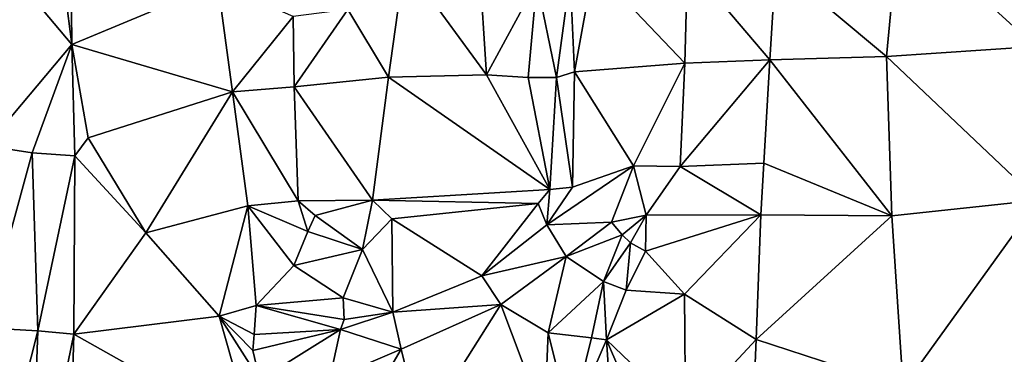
# Model space of a CAD drawing. Header units: feet. Extents: x 116535 to 120173, y 200032 to 203855.
# Tile 83 of 87: x 118369 to 118596, y 202962 to 203039. Entities that reach past the tile are written whole.
import ezdxf

# ---------------------------------------------------------------- set-up
doc = ezdxf.new("R2010")
doc.units = ezdxf.units.FT
doc.header["$MEASUREMENT"] = 0
doc.layers.add('V-TOPO-TINN-3DFC', color=3, linetype='Continuous')

msp = doc.modelspace()

# ---------------------------------------------------------------- linework, layer by layer
at = {"layer": 'V-TOPO-TINN-3DFC'}
for points in [[(118543.628, 203051.9662, 565.9639), (118569.1822, 203030.5819, 565.5491), (118572.0614, 203061.5183, 566.2768)], [(118603.5319, 203032.9102, 566.9767), (118572.0614, 203061.5183, 566.2768), (118569.1822, 203030.5819, 565.5491)], [(118601.6941, 203061.3807, 566.5326), (118572.0614, 203061.5183, 566.2768), (118603.5319, 203032.9102, 566.9767)], [(118378.3509, 203056.1711, 573.7297), (118381.2772, 203033.3374, 573.6821), (118381.014, 203057.2356, 573.63)], [(118381.2772, 203033.3374, 573.6821), (118414.8974, 203047.4199, 572.4825), (118381.014, 203057.2356, 573.63)], [(118361.578, 203009.99, 572.779), (118381.2772, 203033.3374, 573.6821), (118362.4492, 203055.742, 573.6323)], [(118378.3509, 203056.1711, 573.7297), (118362.4492, 203055.742, 573.6323), (118381.2772, 203033.3374, 573.6821)], [(118457.9661, 203052.2458, 565.678), (118444.9102, 203041.4144, 567.389), (118454.2973, 203025.8036, 566.6818)], [(118457.9661, 203052.2458, 565.678), (118454.2973, 203025.8036, 566.6818), (118476.9051, 203026.3227, 565.3217)], [(118457.9661, 203052.2458, 565.678), (118476.9051, 203026.3227, 565.3217), (118475.2562, 203051.4954, 565.4903)], [(118501.6147, 203051.1921, 565.4227), (118522.6368, 203029.0353, 565.7377), (118523.262, 203052.1512, 565.55)], [(118542.2497, 203029.8179, 566.2389), (118523.262, 203052.1512, 565.55), (118522.6368, 203029.0353, 565.7377)], [(118542.2497, 203029.8179, 566.2389), (118543.628, 203051.9662, 565.9639), (118523.262, 203052.1512, 565.55)], [(118543.628, 203051.9662, 565.9639), (118542.2497, 203029.8179, 566.2389), (118569.1822, 203030.5819, 565.5491)], [(118475.2562, 203051.4954, 565.4903), (118476.9051, 203026.3227, 565.3217), (118488.4881, 203047.7591, 565.6552)], [(118496.1797, 203049.1301, 567.6401), (118497.1627, 203027.0106, 565.1843), (118501.6147, 203051.1921, 565.4227)], [(118501.6147, 203051.1921, 565.4227), (118497.1627, 203027.0106, 565.1843), (118522.6368, 203029.0353, 565.7377)], [(118381.2772, 203033.3374, 573.6821), (118418.3056, 203022.4248, 571.3533), (118414.8974, 203047.4199, 572.4825)], [(118414.8974, 203047.4199, 572.4825), (118418.3056, 203022.4248, 571.3533), (118432.2948, 203039.7974, 570.974)], [(118488.4881, 203047.7591, 565.6552), (118476.9051, 203026.3227, 565.3217), (118486.5007, 203025.72, 565.3112)], [(118488.4881, 203047.7591, 565.6552), (118486.5007, 203025.72, 565.3112), (118493.0755, 203025.6997, 567.1437)], [(118493.0755, 203025.6997, 567.1437), (118496.1797, 203049.1301, 567.6401), (118488.4881, 203047.7591, 565.6552)], [(118493.0755, 203025.6997, 567.1437), (118497.1627, 203027.0106, 565.1843), (118496.1797, 203049.1301, 567.6401)], [(118444.9102, 203041.4144, 567.389), (118432.2948, 203039.7974, 570.974), (118432.5587, 203023.6079, 570.157)], [(118454.2973, 203025.8036, 566.6818), (118444.9102, 203041.4144, 567.389), (118432.5587, 203023.6079, 570.157)], [(118432.2948, 203039.7974, 570.974), (118418.3056, 203022.4248, 571.3533), (118432.5587, 203023.6079, 570.157)], [(118361.578, 203009.99, 572.779), (118372.116, 203008.385, 573.061), (118381.2772, 203033.3374, 573.6821)], [(118381.2772, 203033.3374, 573.6821), (118372.116, 203008.385, 573.061), (118381.948, 203007.704, 572.767)], [(118381.2772, 203033.3374, 573.6821), (118381.948, 203007.704, 572.767), (118385.054, 203011.7809, 572.6107)], [(118381.2772, 203033.3374, 573.6821), (118385.054, 203011.7809, 572.6107), (118418.3056, 203022.4248, 571.3533)], [(118569.1822, 203030.5819, 565.5491), (118604.1107, 202997.4334, 567.8625), (118603.5319, 203032.9102, 566.9767)], [(118542.2497, 203029.8179, 566.2389), (118521.5615, 203005.1912, 565.4902), (118540.8275, 203005.9375, 566.0185)], [(118542.2497, 203029.8179, 566.2389), (118522.6368, 203029.0353, 565.7377), (118521.5615, 203005.1912, 565.4902)], [(118542.2497, 203029.8179, 566.2389), (118540.8275, 203005.9375, 566.0185), (118570.3589, 202993.8672, 566.9465)], [(118542.2497, 203029.8179, 566.2389), (118570.3589, 202993.8672, 566.9465), (118569.1822, 203030.5819, 565.5491)], [(118569.1822, 203030.5819, 565.5491), (118570.3589, 202993.8672, 566.9465), (118604.1107, 202997.4334, 567.8625)], [(118497.1627, 203027.0106, 565.1843), (118493.0755, 203025.6997, 567.1437), (118496.7503, 203000.4298, 565.2458)], [(118497.1627, 203027.0106, 565.1843), (118496.7503, 203000.4298, 565.2458), (118510.8001, 203005.3334, 565.8557)], [(118522.6368, 203029.0353, 565.7377), (118497.1627, 203027.0106, 565.1843), (118510.8001, 203005.3334, 565.8557)], [(118522.6368, 203029.0353, 565.7377), (118510.8001, 203005.3334, 565.8557), (118521.5615, 203005.1912, 565.4902)], [(118454.2973, 203025.8036, 566.6818), (118432.5587, 203023.6079, 570.157), (118450.622, 202997.4628, 566.0864)], [(118491.5427, 202999.9276, 566.6616), (118454.2973, 203025.8036, 566.6818), (118450.622, 202997.4628, 566.0864)], [(118491.5427, 202999.9276, 566.6616), (118476.9051, 203026.3227, 565.3217), (118454.2973, 203025.8036, 566.6818)], [(118486.5007, 203025.72, 565.3112), (118476.9051, 203026.3227, 565.3217), (118491.5427, 202999.9276, 566.6616)], [(118493.0755, 203025.6997, 567.1437), (118486.5007, 203025.72, 565.3112), (118491.5427, 202999.9276, 566.6616)], [(118493.0755, 203025.6997, 567.1437), (118491.5427, 202999.9276, 566.6616), (118496.7503, 203000.4298, 565.2458)], [(118385.054, 203011.7809, 572.6107), (118398.3206, 202989.9305, 571.622), (118418.3056, 203022.4248, 571.3533)], [(118398.3206, 202989.9305, 571.622), (118421.877, 202996.1502, 570.9221), (118418.3056, 203022.4248, 571.3533)], [(118418.3056, 203022.4248, 571.3533), (118433.4827, 202997.3067, 569.7887), (118432.5587, 203023.6079, 570.157)], [(118418.3056, 203022.4248, 571.3533), (118421.877, 202996.1502, 570.9221), (118433.4827, 202997.3067, 569.7887)], [(118432.5587, 203023.6079, 570.157), (118433.4827, 202997.3067, 569.7887), (118450.622, 202997.4628, 566.0864)], [(118381.948, 203007.704, 572.767), (118398.3206, 202989.9305, 571.622), (118385.054, 203011.7809, 572.6107)], [(118361.578, 203009.99, 572.779), (118361.077, 202968.025, 571.862), (118372.116, 203008.385, 573.061)], [(118361.077, 202968.025, 571.862), (118373.402, 202967.299, 572.276), (118372.116, 203008.385, 573.061)], [(118372.116, 203008.385, 573.061), (118373.402, 202967.299, 572.276), (118381.948, 203007.704, 572.767)], [(118381.948, 203007.704, 572.767), (118373.402, 202967.299, 572.276), (118381.69, 202966.537, 571.92)], [(118381.948, 203007.704, 572.767), (118381.69, 202966.537, 571.92), (118398.3206, 202989.9305, 571.622)], [(118510.8001, 203005.3334, 565.8557), (118490.8443, 202991.7173, 564.9156), (118505.7474, 202992.3774, 565.0581)], [(118510.8001, 203005.3334, 565.8557), (118496.7503, 203000.4298, 565.2458), (118490.8443, 202991.7173, 564.9156)], [(118510.8001, 203005.3334, 565.8557), (118505.7474, 202992.3774, 565.0581), (118513.7512, 202993.9982, 565.217)], [(118521.5615, 203005.1912, 565.4902), (118510.8001, 203005.3334, 565.8557), (118513.7512, 202993.9982, 565.217)], [(118521.5615, 203005.1912, 565.4902), (118513.7512, 202993.9982, 565.217), (118540.163, 202994.0318, 566.0252)], [(118540.8275, 203005.9375, 566.0185), (118521.5615, 203005.1912, 565.4902), (118540.163, 202994.0318, 566.0252)], [(118570.3589, 202993.8672, 566.9465), (118540.8275, 203005.9375, 566.0185), (118540.163, 202994.0318, 566.0252)], [(118488.8043, 202996.7085, 566.6696), (118491.5427, 202999.9276, 566.6616), (118450.622, 202997.4628, 566.0864)], [(118490.8443, 202991.7173, 564.9156), (118491.5427, 202999.9276, 566.6616), (118488.8043, 202996.7085, 566.6696)], [(118490.8443, 202991.7173, 564.9156), (118496.7503, 203000.4298, 565.2458), (118491.5427, 202999.9276, 566.6616)], [(118433.4827, 202997.3067, 569.7887), (118421.877, 202996.1502, 570.9221), (118435.6778, 202990.2517, 569.4934)], [(118433.4827, 202997.3067, 569.7887), (118437.4156, 202993.8968, 569.9904), (118450.622, 202997.4628, 566.0864)], [(118433.4827, 202997.3067, 569.7887), (118435.6778, 202990.2517, 569.4934), (118437.4156, 202993.8968, 569.9904)], [(118437.4156, 202993.8968, 569.9904), (118448.336, 202986.0406, 564.9846), (118450.622, 202997.4628, 566.0864)], [(118450.622, 202997.4628, 566.0864), (118448.336, 202986.0406, 564.9846), (118455.0604, 202993.1454, 565.1327)], [(118488.8043, 202996.7085, 566.6696), (118450.622, 202997.4628, 566.0864), (118455.0604, 202993.1454, 565.1327)], [(118572.9842, 202954.2323, 566.9336), (118604.1107, 202997.4334, 567.8625), (118570.3589, 202993.8672, 566.9465)], [(118572.9842, 202954.2323, 566.9336), (118611.1279, 202952.8463, 567.1466), (118604.1107, 202997.4334, 567.8625)], [(118398.3206, 202989.9305, 571.622), (118415.2677, 202970.6797, 571.4114), (118421.877, 202996.1502, 570.9221)], [(118415.2677, 202970.6797, 571.4114), (118423.7901, 202973.1303, 570.8482), (118421.877, 202996.1502, 570.9221)], [(118421.877, 202996.1502, 570.9221), (118432.4913, 202982.364, 569.3944), (118435.6778, 202990.2517, 569.4934)], [(118421.877, 202996.1502, 570.9221), (118423.7901, 202973.1303, 570.8482), (118432.4913, 202982.364, 569.3944)], [(118455.0604, 202993.1454, 565.1327), (118475.8144, 202979.9889, 565.0281), (118488.8043, 202996.7085, 566.6696)], [(118490.8443, 202991.7173, 564.9156), (118488.8043, 202996.7085, 566.6696), (118475.8144, 202979.9889, 565.0281)], [(118437.4156, 202993.8968, 569.9904), (118435.6778, 202990.2517, 569.4934), (118448.336, 202986.0406, 564.9846)], [(118455.0604, 202993.1454, 565.1327), (118448.336, 202986.0406, 564.9846), (118455.316, 202971.6271, 564.6105)], [(118455.0604, 202993.1454, 565.1327), (118455.316, 202971.6271, 564.6105), (118475.8144, 202979.9889, 565.0281)], [(118513.7512, 202993.9982, 565.217), (118505.7474, 202992.3774, 565.0581), (118508.2259, 202989.4464, 567.2134)], [(118513.7512, 202993.9982, 565.217), (118508.2259, 202989.4464, 567.2134), (118510.0944, 202987.5976, 567.2006)], [(118513.7512, 202993.9982, 565.217), (118510.0944, 202987.5976, 567.2006), (118513.5907, 202985.7066, 565.7232)], [(118513.7512, 202993.9982, 565.217), (118513.5907, 202985.7066, 565.7232), (118540.163, 202994.0318, 566.0252)], [(118540.163, 202994.0318, 566.0252), (118513.5907, 202985.7066, 565.7232), (118522.5628, 202975.7278, 565.7103)], [(118540.163, 202994.0318, 566.0252), (118522.5628, 202975.7278, 565.7103), (118539.1112, 202965.3164, 566.0503)], [(118570.3589, 202993.8672, 566.9465), (118540.163, 202994.0318, 566.0252), (118539.1112, 202965.3164, 566.0503)], [(118570.3589, 202993.8672, 566.9465), (118539.1112, 202965.3164, 566.0503), (118572.9842, 202954.2323, 566.9336)], [(118490.8443, 202991.7173, 564.9156), (118475.8144, 202979.9889, 565.0281), (118495.2807, 202984.4201, 564.7533)], [(118490.8443, 202991.7173, 564.9156), (118495.2807, 202984.4201, 564.7533), (118505.7474, 202992.3774, 565.0581)], [(118508.2259, 202989.4464, 567.2134), (118505.7474, 202992.3774, 565.0581), (118495.2807, 202984.4201, 564.7533)], [(118381.69, 202966.537, 571.92), (118415.2677, 202970.6797, 571.4114), (118398.3206, 202989.9305, 571.622)], [(118448.336, 202986.0406, 564.9846), (118435.6778, 202990.2517, 569.4934), (118432.4913, 202982.364, 569.3944)], [(118508.2259, 202989.4464, 567.2134), (118495.2807, 202984.4201, 564.7533), (118503.862, 202978.664, 566.7622)], [(118510.0944, 202987.5976, 567.2006), (118508.2259, 202989.4464, 567.2134), (118503.862, 202978.664, 566.7622)], [(118448.336, 202986.0406, 564.9846), (118432.4913, 202982.364, 569.3944), (118443.8386, 202974.9549, 565.0184)], [(118448.336, 202986.0406, 564.9846), (118443.8386, 202974.9549, 565.0184), (118455.316, 202971.6271, 564.6105)], [(118510.0944, 202987.5976, 567.2006), (118503.862, 202978.664, 566.7622), (118509.1181, 202976.711, 565.3985)], [(118513.5907, 202985.7066, 565.7232), (118510.0944, 202987.5976, 567.2006), (118509.1181, 202976.711, 565.3985)], [(118495.2807, 202984.4201, 564.7533), (118475.8144, 202979.9889, 565.0281), (118480.2342, 202973.3877, 564.803)], [(118491.1049, 202966.8671, 564.3945), (118495.2807, 202984.4201, 564.7533), (118480.2342, 202973.3877, 564.803)], [(118491.1049, 202966.8671, 564.3945), (118503.862, 202978.664, 566.7622), (118495.2807, 202984.4201, 564.7533)], [(118513.5907, 202985.7066, 565.7232), (118509.1181, 202976.711, 565.3985), (118522.5628, 202975.7278, 565.7103)], [(118443.8386, 202974.9549, 565.0184), (118432.4913, 202982.364, 569.3944), (118423.7901, 202973.1303, 570.8482)], [(118455.316, 202971.6271, 564.6105), (118480.2342, 202973.3877, 564.803), (118475.8144, 202979.9889, 565.0281)], [(118491.1049, 202966.8671, 564.3945), (118501.0951, 202965.712, 567.6923), (118503.862, 202978.664, 566.7622)], [(118501.0951, 202965.712, 567.6923), (118504.5807, 202965.2346, 565.8211), (118503.862, 202978.664, 566.7622)], [(118504.5807, 202965.2346, 565.8211), (118509.1181, 202976.711, 565.3985), (118503.862, 202978.664, 566.7622)], [(118444.0963, 202969.8994, 564.7148), (118443.8386, 202974.9549, 565.0184), (118423.7901, 202973.1303, 570.8482)], [(118443.8386, 202974.9549, 565.0184), (118444.0963, 202969.8994, 564.7148), (118455.316, 202971.6271, 564.6105)], [(118504.5807, 202965.2346, 565.8211), (118522.5628, 202975.7278, 565.7103), (118509.1181, 202976.711, 565.3985)], [(118504.5807, 202965.2346, 565.8211), (118522.7917, 202947.8094, 565.9629), (118522.5628, 202975.7278, 565.7103)], [(118539.1112, 202965.3164, 566.0503), (118522.5628, 202975.7278, 565.7103), (118522.7917, 202947.8094, 565.9629)], [(118415.2677, 202970.6797, 571.4114), (118423.2978, 202966.4839, 570.6944), (118423.7901, 202973.1303, 570.8482)], [(118423.2978, 202966.4839, 570.6944), (118443.2646, 202967.6424, 565.2966), (118423.7901, 202973.1303, 570.8482)], [(118444.0963, 202969.8994, 564.7148), (118423.7901, 202973.1303, 570.8482), (118443.2646, 202967.6424, 565.2966)], [(118455.316, 202971.6271, 564.6105), (118457.2432, 202963.0991, 564.7535), (118480.2342, 202973.3877, 564.803)], [(118457.2432, 202963.0991, 564.7535), (118461.8321, 202944.2447, 564.6401), (118480.2342, 202973.3877, 564.803)], [(118480.2342, 202973.3877, 564.803), (118461.8321, 202944.2447, 564.6401), (118490.2837, 202946.6046, 564.1256)], [(118491.1049, 202966.8671, 564.3945), (118480.2342, 202973.3877, 564.803), (118490.2837, 202946.6046, 564.1256)], [(118381.69, 202966.537, 571.92), (118422.9909, 202943.3099, 570.9888), (118415.2677, 202970.6797, 571.4114)], [(118424.6401, 202956.016, 569.9203), (118415.2677, 202970.6797, 571.4114), (118422.9909, 202943.3099, 570.9888)], [(118415.2677, 202970.6797, 571.4114), (118423.0182, 202962.7917, 570.0155), (118423.2978, 202966.4839, 570.6944)], [(118415.2677, 202970.6797, 571.4114), (118424.6401, 202956.016, 569.9203), (118423.0182, 202962.7917, 570.0155)], [(118455.316, 202971.6271, 564.6105), (118444.0963, 202969.8994, 564.7148), (118443.2646, 202967.6424, 565.2966)], [(118455.316, 202971.6271, 564.6105), (118443.2646, 202967.6424, 565.2966), (118457.2432, 202963.0991, 564.7535)], [(118361.077, 202968.025, 571.862), (118360.777, 202917.803, 571.537), (118373.402, 202967.299, 572.276)], [(118373.402, 202967.299, 572.276), (118360.777, 202917.803, 571.537), (118371.643, 202917.345, 571.848)], [(118373.402, 202967.299, 572.276), (118371.643, 202917.345, 571.848), (118381.69, 202966.537, 571.92)], [(118381.69, 202966.537, 571.92), (118371.643, 202917.345, 571.848), (118380.302, 202916.409, 571.356)], [(118381.69, 202966.537, 571.92), (118380.302, 202916.409, 571.356), (118422.9909, 202943.3099, 570.9888)], [(118423.2978, 202966.4839, 570.6944), (118423.0182, 202962.7917, 570.0155), (118443.2646, 202967.6424, 565.2966)], [(118443.2646, 202967.6424, 565.2966), (118423.0182, 202962.7917, 570.0155), (118424.6401, 202956.016, 569.9203)], [(118443.2646, 202967.6424, 565.2966), (118424.6401, 202956.016, 569.9203), (118440.6592, 202956.0356, 565.2067)], [(118443.2646, 202967.6424, 565.2966), (118440.6592, 202956.0356, 565.2067), (118457.2432, 202963.0991, 564.7535)], [(118491.1049, 202966.8671, 564.3945), (118490.2837, 202946.6046, 564.1256), (118496.3052, 202946.0297, 566.2462)], [(118491.1049, 202966.8671, 564.3945), (118496.3052, 202946.0297, 566.2462), (118501.0951, 202965.712, 567.6923)], [(118496.3052, 202946.0297, 566.2462), (118504.5807, 202965.2346, 565.8211), (118501.0951, 202965.712, 567.6923)], [(118496.3052, 202946.0297, 566.2462), (118505.8924, 202945.4889, 567.4461), (118504.5807, 202965.2346, 565.8211)], [(118504.5807, 202965.2346, 565.8211), (118513.3553, 202944.8671, 566.2919), (118522.7917, 202947.8094, 565.9629)], [(118504.5807, 202965.2346, 565.8211), (118505.8924, 202945.4889, 567.4461), (118513.3553, 202944.8671, 566.2919)], [(118539.1112, 202965.3164, 566.0503), (118522.7917, 202947.8094, 565.9629), (118538.3009, 202946.9456, 566.0134)], [(118572.9842, 202954.2323, 566.9336), (118539.1112, 202965.3164, 566.0503), (118538.3009, 202946.9456, 566.0134)], [(118444.0748, 202940.6453, 564.5117), (118457.2432, 202963.0991, 564.7535), (118440.6592, 202956.0356, 565.2067)], [(118444.0748, 202940.6453, 564.5117), (118461.8321, 202944.2447, 564.6401), (118457.2432, 202963.0991, 564.7535)]]:
    msp.add_3dface(points, dxfattribs=at)

doc.saveas('drawing.dxf')
